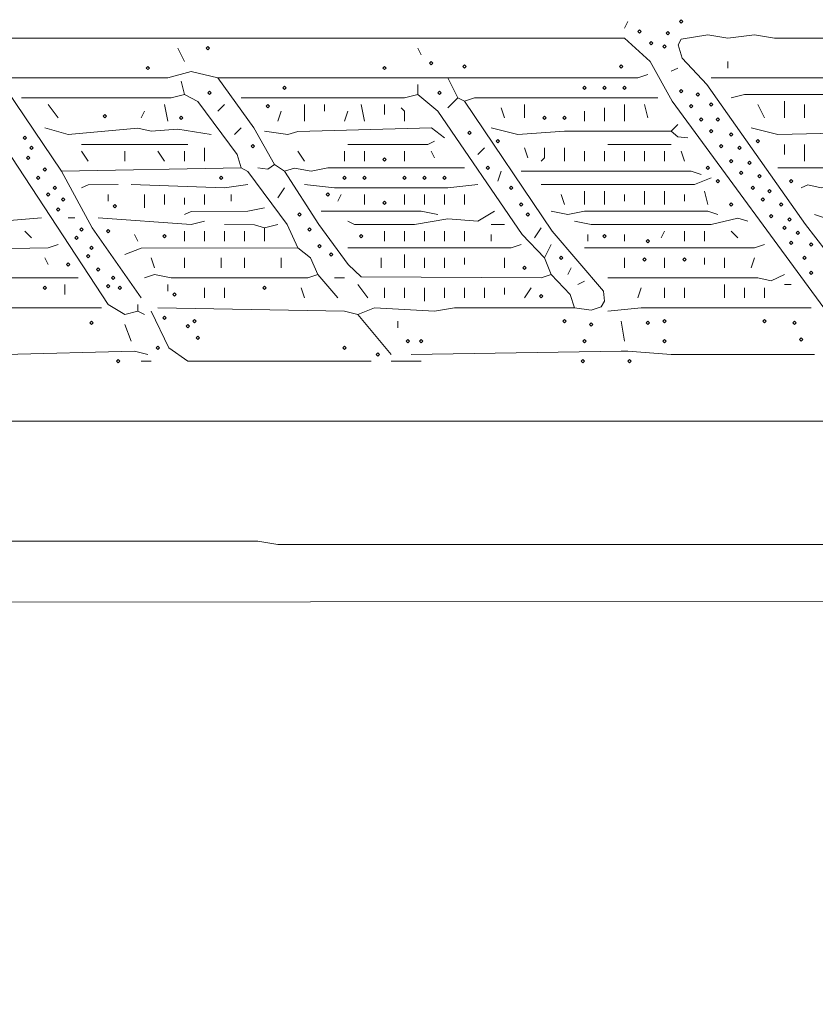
# Model space of a CAD drawing. Header units: millimetres. Extents: x 11 to 20000, y -4 to 8232.
# Tile 20 of 54: x 5066 to 5966, y 7115 to 8230. Entities that reach past the tile are written whole.
import ezdxf

# ---------------------------------------------------------------- set-up
doc = ezdxf.new("R2010")
doc.units = ezdxf.units.MM
doc.layers.add('ARCHITECTURE', color=7, linetype='Continuous', lineweight=13)
doc.layers.add('SOLAR', color=7, linetype='Continuous', lineweight=13)

msp = doc.modelspace()

# ---------------------------------------------------------------- linework, layer by layer
at = {"layer": 'ARCHITECTURE', "color": 7, "lineweight": 13}
for points in [[(7303.92183, 7779.03473), (7292.60962, 7775.27048), (3706.63643, 7775.26391), (3691.55362, 7775.26391)], [(3702.86584, 7631.9759), (4981.14672, 7635.75317), (5003.77115, 7639.51731), (5335.59536, 7639.51075), (5358.2198, 7635.74661), (6425.33937, 7635.75317), (6440.42206, 7639.36923), (6504.52489, 7639.51075), (6523.37885, 7635.75317), (7307.69231, 7631.9759)], [(7315.23405, 7582.95622), (7296.38009, 7571.79208), (7239.819, 7567.87986), (7209.65283, 7571.644), (4487.18597, 7570.43971), (4479.63801, 7556.56109), (4479.63801, 6602.56437), (4479.63801, 6591.25215)]]:
    msp.add_lwpolyline(points, dxfattribs=at)
at = {"layer": 'SOLAR', "color": 7, "lineweight": 13}
for points in [[(5750.37749, 8220.21109), (5754.1474, 8227.75271)], [(4181.74921, 8208.89898), (4969.8345, 8208.89898), (4984.91663, 8208.89898), (5000, 8208.89898), (5750.37749, 8208.89898), (5779.48631, 8182.50385), (5804.22376, 8137.25498), (5984.1629, 7892.1569)], [(6001.96041, 7937.40577), (5955.04627, 7997.73756), (5843.59559, 8156.1086), (5815.6776, 8186.27443), (5811.01154, 8201.35079), (5814.63428, 8207.69457), (5844.64581, 8212.66301), (5867.27025, 8208.91199), (5897.43563, 8212.66957), (5920.06007, 8208.89898), (6025.64129, 8208.89898)], [(5113.12217, 8058.06946), (5018.85328, 8197.58665)], [(5252.63993, 8182.50385), (5245.09762, 8197.58665)], [(5520.36199, 8190.04525), (5516.59084, 8197.58665)], [(5867.27025, 8182.50385), (5867.27025, 8174.96222)], [(5290.34649, 8163.65011), (5260.181, 8171.03699), (5233.78541, 8163.65656), (5052.78993, 8163.65)], [(5803.16742, 8171.19163), (5810.70916, 8174.96222)], [(4996.22885, 8163.65), (5036.65113, 8110.85973), (5050.07545, 8084.46448), (5166.06052, 7907.24638), (5184.76663, 7896.08224), (5199.84876, 7899.6983)], [(5252.63993, 8144.79638), (5248.86878, 8159.87941)], [(5550.52749, 8163.65011), (5527.90305, 8163.65011), (5301.65939, 8163.65011), (5290.34649, 8163.65011)], [(5354.44989, 8065.61086), (5330.76878, 8107.08891), (5290.34649, 8163.65011)], [(5550.52749, 8163.65011), (5561.84038, 8163.65011), (5765.45962, 8163.65011), (5776.77183, 8167.42081)], [(5550.52749, 8163.65011), (5561.83971, 8141.02557)], [(5848.41629, 8163.65), (6067.11889, 8163.65)], [(5516.59084, 8144.79638), (5516.59084, 8156.1086)], [(5252.63993, 8144.79638), (5237.55656, 8141.03213), (5067.8733, 8141.02557)], [(5252.63993, 8144.79638), (5267.71584, 8137.10679), (5311.9155, 8076.92308), (5316.74208, 8061.84005)], [(5516.59084, 8144.79638), (5501.50871, 8141.03213), (5316.74208, 8141.02557)], [(5659.87975, 7960.0302), (5634.53394, 7986.42534), (5539.06742, 8125.94276), (5516.59084, 8144.79638)], [(5561.83971, 8141.02557), (5550.52749, 8129.71335)], [(5561.83971, 8141.02557), (5569.38201, 8137.25498)], [(5788.08473, 8141.02557), (5580.69423, 8141.019), (5569.38201, 8137.25498)], [(5569.38201, 8137.25498), (5668.47059, 7990.19615), (5726.5483, 7922.32274), (5727.59808, 7911.01719), (5723.82726, 7904.66686), (5712.66968, 7900.89604), (5693.8164, 7903.46912)], [(5871.04072, 8141.02557), (5886.12342, 8144.78982), (5995.47511, 8144.78982), (6040.72398, 8141.02568), (6059.57794, 8144.79638)], [(5931.37229, 8137.25498), (5931.37229, 8118.40113)], [(5098.0388, 8133.48416), (5109.35102, 8118.40113)], [(5203.61991, 8118.40113), (5207.39106, 8125.94276)], [(5233.78541, 8114.63054), (5230.0155, 8133.48416)], [(5290.34649, 8125.94276), (5297.8888, 8133.48416)], [(5358.2198, 8114.63054), (5361.99095, 8125.94276)], [(5388.38654, 8114.63054), (5388.38654, 8133.48416)], [(5411.01097, 8133.48416), (5411.01097, 8125.94276)], [(5433.63541, 8114.63054), (5437.40532, 8125.94276)], [(5456.25984, 8114.63054), (5452.48869, 8133.48416)], [(5478.88428, 8122.17195), (5478.88428, 8133.48416)], [(5501.50871, 8114.63054), (5501.50871, 8125.94276), (5497.73756, 8129.71335)], [(5610.85973, 8129.71335), (5614.63088, 8118.40113)], [(5637.25532, 8133.48416), (5637.25532, 8118.40113)], [(5705.12862, 8125.94276), (5705.12862, 8114.63054)], [(5727.75305, 8114.63054), (5727.75305, 8129.71335)], [(5750.37749, 8133.48416), (5750.37749, 8114.63054)], [(5776.77183, 8118.40113), (5773.00192, 8133.48416)], [(5908.74785, 8118.40113), (5901.2069, 8133.48416)], [(5953.99672, 8118.40113), (5953.99672, 8133.48416)], [(5282.80543, 8099.54751), (5245.09762, 8105.89129), (5214.93213, 8103.32489), (5199.84876, 8106.79287), (5120.66324, 8099.84367), (5094.26889, 8107.08891)], [(5316.74208, 8107.08891), (5309.20102, 8099.54751)], [(5343.13767, 8103.31833), (5369.53201, 8099.70204), (5380.84423, 8103.17025), (5531.97692, 8107.38507), (5546.75758, 8095.7767)], [(5599.54751, 8107.08891), (5629.71301, 8099.55407), (5682.50419, 8103.31176), (5803.16742, 8103.31833)], [(5810.70916, 8110.85973), (5803.16742, 8103.31833)], [(5822.02138, 8095.7767), (5810.71538, 8096.97443), (5803.16742, 8103.31833)], [(6085.97285, 8103.31833), (5923.83133, 8099.55407), (5893.66516, 8107.08891)], [(5437.40532, 8088.23529), (5527.89683, 8088.38326), (5535.44536, 8092.00611)], [(5256.40984, 8088.23529), (5135.74661, 8088.23529)], [(5135.74661, 8080.69389), (5143.28767, 8069.38167)], [(5184.76663, 8069.38167), (5184.76663, 8080.69389)], [(5222.47319, 8080.69389), (5230.0155, 8069.38167)], [(5252.63993, 8080.69389), (5252.63993, 8069.38167)], [(5275.26437, 8069.38167), (5275.26437, 8084.46448)], [(5380.84423, 8080.69389), (5388.38654, 8069.38167)], [(5433.63541, 8069.38167), (5433.63541, 8080.69389)], [(5456.25984, 8069.38167), (5456.25984, 8080.69389)], [(5501.50871, 8069.38167), (5501.50871, 8080.69389)], [(5535.44536, 8073.15226), (5531.67421, 8080.69389)], [(5592.00645, 8084.46448), (5584.46414, 8076.92308)], [(5637.25532, 8084.46448), (5641.02523, 8073.15226)], [(5656.1086, 8069.38167), (5659.87975, 8073.15226), (5659.87975, 8084.46448)], [(5682.50419, 8084.46448), (5682.50419, 8069.38167)], [(5705.12862, 8069.38167), (5705.12862, 8080.69389)], [(5727.75305, 8080.69389), (5727.75305, 8069.38167)], [(5803.16742, 8088.23529), (5731.52296, 8088.23529)], [(5750.37749, 8069.38167), (5750.37749, 8080.69389)], [(5773.00192, 8080.69389), (5773.00192, 8069.38167)], [(5795.62568, 8069.38167), (5795.62568, 8080.69389)], [(5818.25011, 8069.38167), (5814.47964, 8080.69389)], [(5931.37229, 8076.92308), (5931.37229, 8088.23529)], [(5953.99672, 8088.23529), (5953.99672, 8069.38167)], [(5113.12217, 8058.06946), (5316.74208, 8061.84005)], [(5203.61991, 7914.78133), (5148.11482, 7993.96674), (5113.12217, 8058.06946)], [(5316.74208, 8061.84005), (5324.14219, 8057.91471), (5368.48281, 7997.73756), (5380.84423, 7971.34231)], [(5354.44989, 8065.61086), (5346.90136, 8060.31674), (5335.59536, 8061.84005)], [(5354.44989, 8065.61086), (5365.7621, 8058.06946)], [(5569.38201, 8061.84005), (5414.78088, 8061.83348), (5395.9276, 8058.08258), (5377.07432, 8061.68552), (5365.7621, 8058.06946)], [(5667.42081, 7941.17647), (5656.1086, 7937.41233), (5452.48869, 7938.61007), (5437.55373, 7952.48869), (5404.525, 7997.73756), (5365.7621, 8058.06946)], [(5610.85973, 8058.06946), (5607.08857, 8046.75724)], [(5837.10407, 8054.29864), (5825.79186, 8058.0629), (5633.48416, 8058.06946)], [(6123.67998, 8061.84005), (5923.83133, 8061.84005)], [(5848.41629, 8050.52783), (5829.56233, 8043.1345), (5656.1086, 8042.98643)], [(5135.74661, 8039.21561), (5143.29457, 8042.83846), (5177.22432, 8042.98643)], [(5324.28314, 8042.98643), (5297.8888, 8039.21561), (5192.30769, 8042.98643)], [(5358.2198, 8027.90339), (5365.7621, 8039.21561)], [(5584.46414, 8042.98643), (5550.52749, 8039.21561), (5422.32319, 8039.22217), (5388.38654, 8042.98643)], [(5705.12862, 8035.44502), (5705.12862, 8020.36199)], [(5727.75305, 8035.44502), (5727.75305, 8020.36199)], [(5773.00192, 8035.44502), (5773.00192, 8020.36199)], [(5795.62568, 8020.36199), (5795.62568, 8035.44502)], [(5844.64581, 8020.36199), (5840.87455, 8035.44502)], [(6127.45124, 8042.98643), (6085.97285, 8039.22217), (6010.55781, 8039.36369), (5995.47511, 8042.9733), (5972.85068, 8039.22229), (5957.77421, 8042.62443), (5950.22624, 8039.21561)], [(5165.9121, 8024.13281), (5165.9121, 8031.67421)], [(5207.39106, 8016.59118), (5207.39106, 8031.67421)], [(5230.0155, 8031.67421), (5230.0155, 8020.36199)], [(5252.63993, 8027.90339), (5252.63993, 8020.36199)], [(5275.26437, 8031.67421), (5275.26437, 8020.36199)], [(5305.42986, 8031.67421), (5305.42986, 8024.13281)], [(5429.86425, 8031.67421), (5426.0931, 8024.13281)], [(5456.25984, 8020.36199), (5456.25984, 8031.67421)], [(5501.50871, 8020.36199), (5501.50871, 8031.67421)], [(5524.13314, 8031.67421), (5524.13314, 8020.36199)], [(5546.75758, 8020.36199), (5546.75758, 8031.67421)], [(5569.38201, 8031.67421), (5569.38201, 8020.36199)], [(5678.73303, 8031.67421), (5682.50419, 8020.36199)], [(5750.37749, 8031.67421), (5750.37749, 8024.13281)], [(5818.25011, 8024.13281), (5818.25011, 8031.67421)], [(5252.63993, 8009.04977), (5260.18722, 8012.67251), (5324.28314, 8012.96855), (5343.13767, 8016.59118)], [(5539.21527, 8009.04977), (5520.36199, 8012.81403), (5407.23982, 8012.82059)], [(5437.40532, 8001.50837), (5444.95385, 7997.88552), (5512.82093, 7997.73767), (5550.52749, 8004.08133), (5584.46414, 8001.6629), (5603.31867, 8012.82059)], [(5855.95803, 8009.04977), (5844.64581, 8012.81403), (5705.12862, 8012.81403), (5686.2741, 8009.0629), (5667.42081, 8012.82059)], [(5965.30894, 8009.04977), (5976.62115, 8005.42704), (6014.32907, 8005.28552), (6116.13903, 8012.80747), (6142.53394, 8005.43371), (6157.61663, 8012.82059)], [(5090.49774, 8005.27896), (5045.24887, 8001.51493), (4924.58563, 8001.36029), (4909.50226, 7997.74412), (4864.25339, 8001.50837)], [(5120.66324, 8005.27896), (5128.20554, 8005.27896)], [(5154.59989, 8005.27896), (5260.181, 7997.74423), (5275.26437, 8001.50837)], [(5693.8164, 8001.50837), (5712.66968, 7997.73756), (5848.41629, 7997.88563), (5878.58247, 8005.131), (5889.89468, 8001.50837)], [(5297.8888, 7997.73756), (5331.82477, 7997.58959), (5343.13767, 7993.96674)], [(5358.2198, 7997.73756), (5343.13767, 7993.96674)], [(5343.13767, 7978.88394), (5343.13767, 7993.96674)], [(5599.54751, 7997.73756), (5614.63088, 7997.73756)], [(5656.1086, 7993.96674), (5648.56753, 7982.65452)], [(5071.64446, 7990.19615), (5079.18552, 7982.65452)], [(5199.84876, 7978.88394), (5196.07885, 7986.42534)], [(5252.63993, 7990.19615), (5252.63993, 7978.88394)], [(5275.26437, 7978.88394), (5275.26437, 7990.19615)], [(5297.8888, 7978.88394), (5297.8888, 7990.19615)], [(5320.51324, 7978.88394), (5320.51324, 7990.19615)], [(5478.88428, 7978.88394), (5478.88428, 7990.19615)], [(5501.50871, 7978.88394), (5501.50871, 7990.19615)], [(5524.13314, 7978.88394), (5524.13314, 7990.19615)], [(5546.75758, 7978.88394), (5546.75758, 7990.19615)], [(5569.38201, 7978.88394), (5569.38201, 7990.19615)], [(5599.54751, 7986.42534), (5599.54751, 7978.88394)], [(5708.89853, 7986.42534), (5708.89853, 7978.88394)], [(5750.37749, 7986.42534), (5750.37749, 7978.88394)], [(5795.62568, 7990.19615), (5791.8552, 7982.65452)], [(5818.25011, 7978.88394), (5818.25011, 7990.19615)], [(5840.87455, 7978.88394), (5840.87455, 7990.19615)], [(5871.04072, 7990.19615), (5878.58247, 7982.65452)], [(5109.35102, 7975.11312), (5098.0388, 7971.34887), (4890.64898, 7967.57172)], [(5184.76663, 7963.8009), (5203.61991, 7971.19423), (5380.84423, 7971.34231)], [(5403.46867, 7941.17647), (5394.87783, 7960.03009), (5380.84423, 7971.34231)], [(5633.48416, 7975.11312), (5622.17195, 7971.34887), (5437.40532, 7971.34231)], [(5659.87975, 7960.0302), (5667.42081, 7975.11312)], [(5908.74785, 7975.11312), (5897.43563, 7971.34887), (5705.12862, 7971.34231)], [(5094.26889, 7960.0302), (5098.0388, 7952.48869)], [(5214.93213, 7960.0302), (5218.70328, 7948.71799)], [(5252.63993, 7948.71799), (5252.63993, 7960.0302)], [(5294.11765, 7948.71799), (5294.11765, 7960.0302)], [(5320.51324, 7960.0302), (5320.51324, 7948.71799)], [(5361.99095, 7948.71799), (5361.99095, 7960.0302)], [(5475.11312, 7960.0302), (5475.11312, 7948.71799)], [(5501.50871, 7963.8009), (5501.50871, 7948.71799)], [(5524.13314, 7948.71799), (5524.13314, 7960.0302)], [(5546.75758, 7948.71799), (5546.75758, 7960.0302)], [(5569.38201, 7960.0302), (5569.38201, 7952.48869)], [(5614.63088, 7948.71799), (5614.63088, 7960.0302)], [(5667.42081, 7941.17647), (5659.87975, 7960.0302)], [(5750.37749, 7960.0302), (5750.37749, 7948.71799)], [(5795.62568, 7960.0302), (5795.62568, 7948.71799)], [(5840.87455, 7960.0302), (5840.87455, 7952.48869)], [(5863.49898, 7948.71799), (5863.49898, 7960.0302)], [(5893.66516, 7948.71799), (5897.43563, 7960.0302)], [(5690.04525, 7948.71799), (5686.2741, 7941.17647)], [(4917.04333, 7937.40577), (5131.97545, 7937.40577)], [(5403.46867, 7941.17647), (5392.15645, 7937.41233), (5237.55656, 7937.41233), (5218.70328, 7941.16335), (5207.39106, 7937.40577)], [(5403.46867, 7941.17647), (5426.0931, 7914.78133)], [(5433.63541, 7937.40577), (5422.32319, 7937.40577)], [(5667.42081, 7941.17647), (5688.98857, 7918.55204), (5693.8164, 7903.46912)], [(5731.52296, 7937.40577), (5901.2069, 7937.39921), (5916.28959, 7933.93111), (5931.37229, 7941.17647)], [(5116.89333, 7929.86425), (5116.89333, 7918.55204)], [(5233.78541, 7922.32274), (5233.78541, 7929.86425)], [(5275.26437, 7926.09355), (5275.26437, 7914.78133)], [(5297.8888, 7914.78133), (5297.8888, 7926.09355)], [(5388.38654, 7914.78133), (5384.61538, 7926.09355)], [(5448.71753, 7929.86425), (5460.02975, 7914.78133)], [(5478.88428, 7914.78133), (5478.88428, 7926.09355)], [(5501.50871, 7926.09355), (5501.50871, 7914.78133)], [(5524.13314, 7926.09355), (5524.13314, 7911.01052)], [(5546.75758, 7926.09355), (5546.75758, 7914.78133)], [(5569.38201, 7926.09355), (5569.38201, 7914.78133)], [(5592.00645, 7926.09355), (5592.00645, 7914.78133)], [(5614.63088, 7918.55204), (5614.63088, 7926.09355)], [(5637.25532, 7914.78133), (5644.79638, 7926.09355)], [(5705.12862, 7933.63495), (5697.58631, 7929.86425)], [(5769.23077, 7926.09355), (5765.45962, 7914.78133)], [(5795.62568, 7926.09355), (5795.62568, 7914.78133)], [(5818.25011, 7914.78133), (5818.25011, 7926.09355)], [(5863.49898, 7914.78133), (5863.49898, 7929.86425)], [(5886.12342, 7926.09355), (5886.12342, 7914.78133)], [(5908.74785, 7914.78133), (5908.74785, 7926.09355)], [(5931.37229, 7929.86425), (5938.91403, 7929.86425)], [(5158.37104, 7903.46912), (4924.58563, 7903.46256), (4905.73111, 7895.9276)], [(5199.84876, 7899.6983), (5199.84876, 7907.23982)], [(5448.71753, 7895.9276), (5433.63541, 7899.69174), (5222.47319, 7903.46912)], [(5448.71753, 7895.9276), (5467.57206, 7903.46256), (5535.44536, 7899.6983), (5558.0698, 7903.46256), (5693.8164, 7903.46912)], [(5961.53846, 7903.46912), (5769.23077, 7903.46256), (5731.52296, 7899.6983)], [(5199.84876, 7899.6983), (5207.39106, 7895.9276)], [(5463.8009, 7843.13722), (5256.40984, 7843.28529), (5234.84208, 7858.22025), (5214.93213, 7899.6983)], [(5448.71753, 7895.9276), (5486.42534, 7850.67873)], [(5192.30769, 7865.76165), (5184.76663, 7884.61538)], [(5493.9664, 7888.38609), (5493.9664, 7880.84468)], [(5750.37749, 7865.76165), (5746.60633, 7888.38609)], [(4924.58563, 7865.76165), (4947.21007, 7854.59751), (5030.1655, 7854.30136), (5049.02002, 7850.67873), (5196.07885, 7854.44287), (5211.16097, 7850.67873)], [(5965.30894, 7850.67873), (5803.16742, 7850.68529), (5754.1474, 7854.44943), (5746.60633, 7854.44943), (5509.04977, 7850.67873)], [(5214.93213, 7843.13722), (5203.61991, 7843.13722)], [(5486.42534, 7843.13722), (5520.36199, 7843.13722)]]:
    msp.add_lwpolyline(points, dxfattribs=at)
for points in [[(5812.59423, 8227.7526), (5814.47964, 8229.63801), (5816.36505, 8227.7526), (5814.47964, 8225.86731)], [(5765.46007, 8216.44038), (5767.34536, 8218.32579), (5769.23077, 8216.44038), (5767.34536, 8214.55509)], [(5797.51131, 8214.55509), (5799.39672, 8216.44038), (5801.28201, 8214.55509), (5799.39672, 8212.66968)], [(5778.65758, 8203.24287), (5780.54299, 8205.12817), (5782.42839, 8203.24287), (5780.54299, 8201.35747)], [(5277.14932, 8197.58676), (5279.03473, 8199.47206), (5280.92002, 8197.58676), (5279.03473, 8195.70136)], [(5793.74061, 8199.47206), (5795.6259, 8201.35747), (5797.51131, 8199.47206), (5795.6259, 8197.58676)], [(5529.7888, 8180.61844), (5531.67421, 8182.50373), (5533.55962, 8180.61844), (5531.67421, 8178.73303)], [(5209.27602, 8174.96233), (5211.16143, 8176.84762), (5213.04672, 8174.96233), (5211.16143, 8173.07692)], [(5476.99853, 8174.96233), (5478.88382, 8176.84762), (5480.76923, 8174.96233), (5478.88382, 8173.07692)], [(5567.49627, 8176.84762), (5569.38156, 8178.73303), (5571.26697, 8176.84762), (5569.38156, 8174.96233)], [(5744.72093, 8176.84762), (5746.60633, 8178.73303), (5748.49174, 8176.84762), (5746.60633, 8174.96233)], [(5279.03473, 8146.68179), (5280.92002, 8148.56708), (5282.80543, 8146.68179), (5280.92002, 8144.79638)], [(5363.87636, 8152.3379), (5365.76165, 8154.22319), (5367.64706, 8152.3379), (5365.76165, 8150.45249)], [(5539.21572, 8146.68179), (5541.10102, 8148.56708), (5542.98643, 8146.68179), (5541.10102, 8144.79638)], [(5703.24287, 8152.3379), (5705.12817, 8154.22319), (5707.01357, 8152.3379), (5705.12817, 8150.45249)], [(5725.86731, 8152.3379), (5727.7526, 8154.22319), (5729.63801, 8152.3379), (5727.7526, 8150.45249)], [(5748.49174, 8152.3379), (5750.37704, 8154.22319), (5752.26244, 8152.3379), (5750.37704, 8150.45249)], [(5812.59423, 8148.56708), (5814.47964, 8150.45249), (5816.36505, 8148.56708), (5814.47964, 8146.68179)], [(5831.44796, 8144.79638), (5833.33337, 8146.68179), (5835.21867, 8144.79638), (5833.33337, 8142.91097)], [(5846.53088, 8133.48416), (5848.41629, 8135.36957), (5850.3017, 8133.48416), (5848.41629, 8131.59876)], [(5345.02262, 8131.59876), (5346.90803, 8133.48416), (5348.79333, 8131.59876), (5346.90803, 8129.71346)], [(5823.90645, 8131.59876), (5825.79186, 8133.48416), (5827.67726, 8131.59876), (5825.79186, 8129.71346)], [(5160.25645, 8120.28654), (5162.14174, 8122.17195), (5164.02715, 8120.28654), (5162.14174, 8118.40124)], [(5246.98337, 8118.40124), (5248.86878, 8120.28654), (5250.75419, 8118.40124), (5248.86878, 8116.51584)], [(5657.994, 8118.40124), (5659.8793, 8120.28654), (5661.76471, 8118.40124), (5659.8793, 8116.51584)], [(5680.61844, 8118.40124), (5682.50373, 8120.28654), (5684.38914, 8118.40124), (5682.50373, 8116.51584)], [(5835.21867, 8116.51584), (5837.10407, 8118.40124), (5838.98948, 8116.51584), (5837.10407, 8114.63043)], [(5854.0724, 8116.51584), (5855.95781, 8118.40124), (5857.8431, 8116.51584), (5855.95781, 8114.63043)], [(5573.15238, 8101.43292), (5575.03767, 8103.31821), (5576.92308, 8101.43292), (5575.03767, 8099.54751)], [(5846.53088, 8103.31821), (5848.41629, 8105.20362), (5850.3017, 8103.31821), (5848.41629, 8101.43292)], [(5069.75871, 8095.77681), (5071.644, 8097.6621), (5073.52941, 8095.77681), (5071.644, 8093.8914)], [(5605.20362, 8092.006), (5607.08903, 8093.8914), (5608.97432, 8092.006), (5607.08903, 8090.1207)], [(5869.15532, 8099.54751), (5871.04072, 8101.43292), (5872.92613, 8099.54751), (5871.04072, 8097.6621)], [(5899.32127, 8092.006), (5901.20667, 8093.8914), (5903.09197, 8092.006), (5901.20667, 8090.1207)], [(5077.30011, 8084.46459), (5079.18552, 8086.34989), (5081.07093, 8084.46459), (5079.18552, 8082.57919)], [(5328.0543, 8086.34989), (5329.93971, 8088.23529), (5331.825, 8086.34989), (5329.93971, 8084.46459)], [(5857.8431, 8086.34989), (5859.72851, 8088.23529), (5861.61391, 8086.34989), (5859.72851, 8084.46459)], [(5878.58224, 8084.46459), (5880.46753, 8086.34989), (5882.35294, 8084.46459), (5880.46753, 8082.57919)], [(5073.52941, 8073.15238), (5075.41482, 8075.03767), (5077.30011, 8073.15238), (5075.41482, 8071.26697)], [(5476.99853, 8071.26697), (5478.88382, 8073.15238), (5480.76923, 8071.26697), (5478.88382, 8069.38156)], [(5869.15532, 8069.38156), (5871.04072, 8071.26697), (5872.92613, 8069.38156), (5871.04072, 8067.49627)], [(5889.89446, 8067.49627), (5891.77975, 8069.38156), (5893.66516, 8067.49627), (5891.77975, 8065.61086)], [(5092.38314, 8059.95475), (5094.26844, 8061.84016), (5096.15385, 8059.95475), (5094.26844, 8058.06934)], [(5593.8914, 8061.84016), (5595.77681, 8063.72545), (5597.6621, 8061.84016), (5595.77681, 8059.95475)], [(5842.76018, 8061.84016), (5844.64559, 8063.72545), (5846.53088, 8061.84016), (5844.64559, 8059.95475)], [(5880.46753, 8056.18405), (5882.35294, 8058.06934), (5884.23835, 8056.18405), (5882.35294, 8054.29864)], [(5084.84163, 8050.52794), (5086.72704, 8052.41324), (5088.61233, 8050.52794), (5086.72704, 8048.64253)], [(5292.23224, 8050.52794), (5294.11765, 8052.41324), (5296.00305, 8050.52794), (5294.11765, 8048.64253)], [(5431.74966, 8050.52794), (5433.63495, 8052.41324), (5435.52036, 8050.52794), (5433.63495, 8048.64253)], [(5454.3741, 8050.52794), (5456.25939, 8052.41324), (5458.1448, 8050.52794), (5456.25939, 8048.64253)], [(5499.62296, 8050.52794), (5501.50826, 8052.41324), (5503.39367, 8050.52794), (5501.50826, 8048.64253)], [(5522.2474, 8050.52794), (5524.13269, 8052.41324), (5526.0181, 8050.52794), (5524.13269, 8048.64253)], [(5544.87183, 8050.52794), (5546.75713, 8052.41324), (5548.64253, 8050.52794), (5546.75713, 8048.64253)], [(5854.0724, 8046.75713), (5855.95781, 8048.64253), (5857.8431, 8046.75713), (5855.95781, 8044.87183)], [(5901.20667, 8052.41324), (5903.09197, 8054.29864), (5904.97738, 8052.41324), (5903.09197, 8050.52794)], [(5937.02862, 8046.75713), (5938.91403, 8048.64253), (5940.79943, 8046.75713), (5938.91403, 8044.87183)], [(5103.69536, 8039.21572), (5105.58066, 8041.10102), (5107.46606, 8039.21572), (5105.58066, 8037.33032)], [(5620.28654, 8039.21572), (5622.17195, 8041.10102), (5624.05735, 8039.21572), (5622.17195, 8037.33032)], [(5893.66516, 8039.21572), (5895.55057, 8041.10102), (5897.43586, 8039.21572), (5895.55057, 8037.33032)], [(5912.51889, 8035.44491), (5914.40419, 8037.33032), (5916.28959, 8035.44491), (5914.40419, 8033.55962)], [(5096.15385, 8031.67421), (5098.03925, 8033.55962), (5099.92455, 8031.67421), (5098.03925, 8029.7888)], [(5113.12217, 8026.0181), (5115.00758, 8027.90351), (5116.89287, 8026.0181), (5115.00758, 8024.13269)], [(5412.89593, 8031.67421), (5414.78133, 8033.55962), (5416.66663, 8031.67421), (5414.78133, 8029.7888)], [(5476.99853, 8022.2474), (5478.88382, 8024.13269), (5480.76923, 8022.2474), (5478.88382, 8020.36199)], [(5904.97738, 8026.0181), (5906.86278, 8027.90351), (5908.74808, 8026.0181), (5906.86278, 8024.13269)], [(5107.46606, 8014.70588), (5109.35147, 8016.59129), (5111.23676, 8014.70588), (5109.35147, 8012.82048)], [(5171.56867, 8018.47658), (5173.45396, 8020.36199), (5175.33937, 8018.47658), (5173.45396, 8016.59129)], [(5631.59876, 8020.36199), (5633.48416, 8022.2474), (5635.36957, 8020.36199), (5633.48416, 8018.47658)], [(5869.15532, 8020.36199), (5871.04072, 8022.2474), (5872.92613, 8020.36199), (5871.04072, 8018.47658)], [(5925.7164, 8020.36199), (5927.60181, 8022.2474), (5929.48722, 8020.36199), (5927.60181, 8018.47658)], [(5380.84468, 8009.04977), (5382.72998, 8010.93518), (5384.61538, 8009.04977), (5382.72998, 8007.16437)], [(5639.14027, 8009.04977), (5641.02568, 8010.93518), (5642.91097, 8009.04977), (5641.02568, 8007.16437)], [(5914.40419, 8007.16437), (5916.28959, 8009.04977), (5918.175, 8007.16437), (5916.28959, 8005.27907)], [(5935.14333, 8003.39367), (5937.02862, 8005.27907), (5938.91403, 8003.39367), (5937.02862, 8001.50826)], [(5133.8612, 7992.08145), (5135.74661, 7993.96686), (5137.63201, 7992.08145), (5135.74661, 7990.19604)], [(5164.02715, 7990.19604), (5165.91256, 7992.08145), (5167.79785, 7990.19604), (5165.91256, 7988.31075)], [(5392.1569, 7992.08145), (5394.04219, 7993.96686), (5395.9276, 7992.08145), (5394.04219, 7990.19604)], [(5929.48722, 7993.96686), (5931.37251, 7995.85215), (5933.25792, 7993.96686), (5931.37251, 7992.08145)], [(5128.20509, 7982.65464), (5130.0905, 7984.53993), (5131.9759, 7982.65464), (5130.0905, 7980.76923)], [(5228.12975, 7984.53993), (5230.01505, 7986.42534), (5231.90045, 7984.53993), (5230.01505, 7982.65464)], [(5450.60328, 7984.53993), (5452.48869, 7986.42534), (5454.3741, 7984.53993), (5452.48869, 7982.65464)], [(5725.86731, 7984.53993), (5727.7526, 7986.42534), (5729.63801, 7984.53993), (5727.7526, 7982.65464)], [(5774.88688, 7978.88382), (5776.77229, 7980.76923), (5778.65758, 7978.88382), (5776.77229, 7976.99853)], [(5944.57014, 7988.31075), (5946.45554, 7990.19604), (5948.34084, 7988.31075), (5946.45554, 7986.42534)], [(5145.17342, 7971.34242), (5147.05882, 7973.22771), (5148.94423, 7971.34242), (5147.05882, 7969.45701)], [(5403.46912, 7973.22771), (5405.35441, 7975.11312), (5407.23982, 7973.22771), (5405.35441, 7971.34242)], [(5937.02862, 7976.99853), (5938.91403, 7978.88382), (5940.79943, 7976.99853), (5938.91403, 7975.11312)], [(5959.65305, 7975.11312), (5961.53846, 7976.99853), (5963.42387, 7975.11312), (5961.53846, 7973.22771)], [(5141.40271, 7961.9155), (5143.28812, 7963.8009), (5145.17342, 7961.9155), (5143.28812, 7960.0302)], [(5416.66663, 7963.8009), (5418.55204, 7965.68631), (5420.43744, 7963.8009), (5418.55204, 7961.9155)], [(5676.84762, 7960.0302), (5678.73303, 7961.9155), (5680.61844, 7960.0302), (5678.73303, 7958.1448)], [(5771.11618, 7958.1448), (5773.00147, 7960.0302), (5774.88688, 7958.1448), (5773.00147, 7956.25939)], [(5816.36505, 7958.1448), (5818.25034, 7960.0302), (5820.13575, 7958.1448), (5818.25034, 7956.25939)], [(5952.11165, 7960.0302), (5953.99695, 7961.9155), (5955.88235, 7960.0302), (5953.99695, 7958.1448)], [(5118.77828, 7952.48869), (5120.66369, 7954.3741), (5122.54898, 7952.48869), (5120.66369, 7950.60328)], [(5152.71493, 7946.83258), (5154.60034, 7948.71799), (5156.48563, 7946.83258), (5154.60034, 7944.94717)], [(5635.36957, 7948.71799), (5637.25486, 7950.60328), (5639.14027, 7948.71799), (5637.25486, 7946.83258)], [(5169.68326, 7937.40577), (5171.56867, 7939.29106), (5173.45396, 7937.40577), (5171.56867, 7935.52036)], [(5959.65305, 7943.06188), (5961.53846, 7944.94717), (5963.42387, 7943.06188), (5961.53846, 7941.17647)], [(5092.38314, 7926.09355), (5094.26844, 7927.97885), (5096.15385, 7926.09355), (5094.26844, 7924.20814)], [(5164.02715, 7927.97885), (5165.91256, 7929.86425), (5167.79785, 7927.97885), (5165.91256, 7926.09355)], [(5177.22477, 7926.09355), (5179.11007, 7927.97885), (5180.99548, 7926.09355), (5179.11007, 7924.20814)], [(5341.25192, 7926.09355), (5343.13722, 7927.97885), (5345.02262, 7926.09355), (5343.13722, 7924.20814)], [(5239.44197, 7918.55204), (5241.32726, 7920.43744), (5243.21267, 7918.55204), (5241.32726, 7916.66663)], [(5654.22319, 7916.66663), (5656.1086, 7918.55204), (5657.994, 7916.66663), (5656.1086, 7914.78133)], [(5228.12975, 7892.1569), (5230.01505, 7894.04219), (5231.90045, 7892.1569), (5230.01505, 7890.27149)], [(5262.0664, 7888.38609), (5263.9517, 7890.27149), (5265.8371, 7888.38609), (5263.9517, 7886.50079)], [(5680.61844, 7888.38609), (5682.50373, 7890.27149), (5684.38914, 7888.38609), (5682.50373, 7886.50079)], [(5793.74061, 7888.38609), (5795.6259, 7890.27149), (5797.51131, 7888.38609), (5795.6259, 7886.50079)], [(5906.86278, 7888.38609), (5908.74808, 7890.27149), (5910.63348, 7888.38609), (5908.74808, 7886.50079)], [(5145.17342, 7886.50079), (5147.05882, 7888.38609), (5148.94423, 7886.50079), (5147.05882, 7884.61538)], [(5254.52489, 7882.72998), (5256.41029, 7884.61538), (5258.29559, 7882.72998), (5256.41029, 7880.84468)], [(5710.78428, 7884.61538), (5712.66968, 7886.50079), (5714.55509, 7884.61538), (5712.66968, 7882.72998)], [(5774.88688, 7886.50079), (5776.77229, 7888.38609), (5778.65758, 7886.50079), (5776.77229, 7884.61538)], [(5940.79943, 7886.50079), (5942.68473, 7888.38609), (5944.57014, 7886.50079), (5942.68473, 7884.61538)], [(5265.8371, 7869.53247), (5267.72251, 7871.41776), (5269.60781, 7869.53247), (5267.72251, 7867.64706)], [(5948.34084, 7867.64706), (5950.22624, 7869.53247), (5952.11165, 7867.64706), (5950.22624, 7865.76165)], [(5220.58824, 7858.22025), (5222.47364, 7860.10554), (5224.35894, 7858.22025), (5222.47364, 7856.33484)], [(5431.74966, 7858.22025), (5433.63495, 7860.10554), (5435.52036, 7858.22025), (5433.63495, 7856.33484)], [(5503.39367, 7865.76165), (5505.27907, 7867.64706), (5507.16437, 7865.76165), (5505.27907, 7863.87636)], [(5518.47658, 7865.76165), (5520.36199, 7867.64706), (5522.2474, 7865.76165), (5520.36199, 7863.87636)], [(5703.24287, 7865.76165), (5705.12817, 7867.64706), (5707.01357, 7865.76165), (5705.12817, 7863.87636)], [(5793.74061, 7865.76165), (5795.6259, 7867.64706), (5797.51131, 7865.76165), (5795.6259, 7863.87636)], [(5469.45701, 7850.67873), (5471.34242, 7852.56414), (5473.22771, 7850.67873), (5471.34242, 7848.79333)], [(5175.33937, 7843.13722), (5177.22477, 7845.02262), (5179.11007, 7843.13722), (5177.22477, 7841.25192)], [(5701.35747, 7843.13722), (5703.24287, 7845.02262), (5705.12817, 7843.13722), (5703.24287, 7841.25192)], [(5754.14785, 7843.13722), (5756.03314, 7845.02262), (5757.91855, 7843.13722), (5756.03314, 7841.25192)]]:
    msp.add_lwpolyline(points, close=True, dxfattribs=at)

doc.saveas('drawing.dxf')
